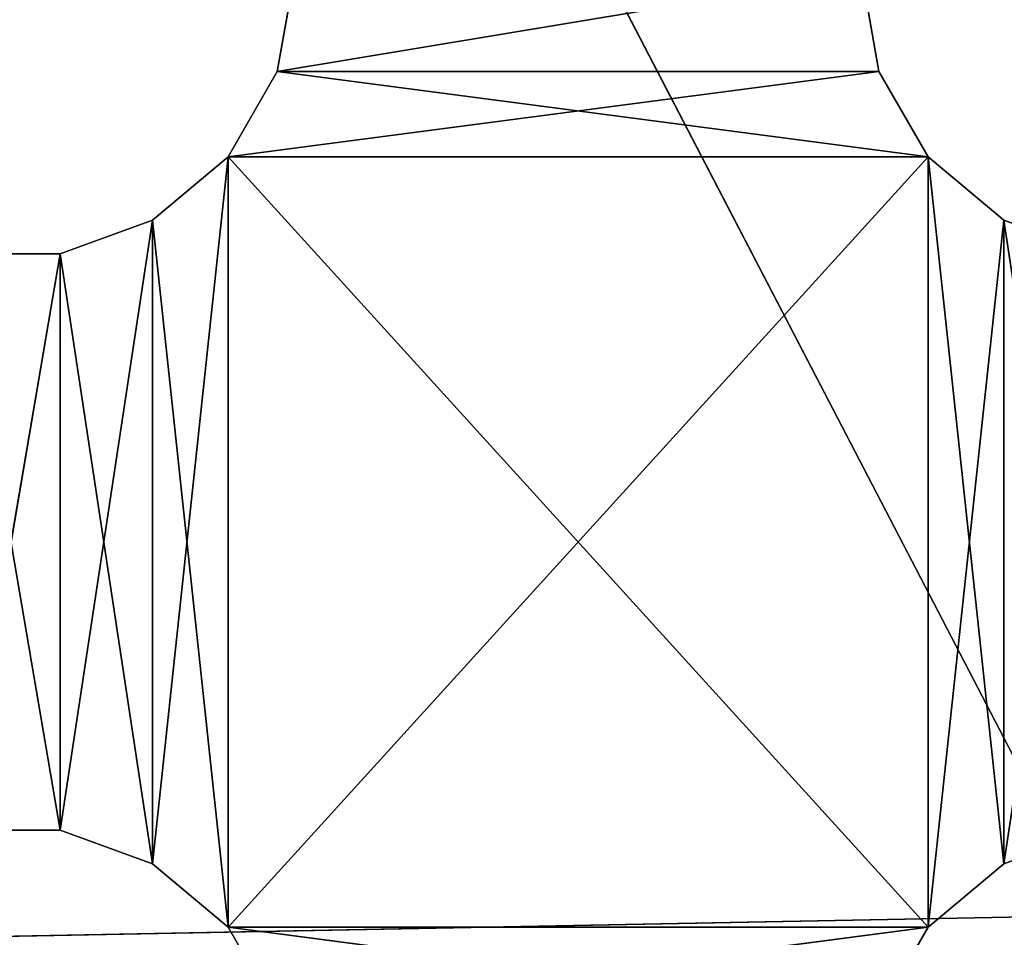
# Model space of a CAD drawing. Extents: x 0.1 to 22, y -6.2 to 5.8.
# Tile 26 of 97: x 17.8 to 19.5, y -3.9 to -2.3. Entities that reach past the tile are written whole.
import ezdxf

# ---------------------------------------------------------------- set-up
doc = ezdxf.new("R2010")
doc.units = 0
doc.header["$LTSCALE"] = 2.54
doc.layers.get('0').update_dxf_attribs({"color": 13, "linetype": 'CONTINUOUS'})

# ---------------------------------------------------------------- blocks, each defined once
blk = doc.blocks.new('GRUPA1_1')
at = {"color": 0}
for p, q in [((19.6715, -3.8541, -8.7904), (15.8596, 3.4768, -8.7904)), ((19.6715, -3.8541, -8.7904), (15.8596, 3.4768, -8.7904)), ((18.2586, -2.1958, -5.6904), (18.2284, -2.3668, -5.6904)), ((18.2284, -2.3668, -5.6904), (19.2586, -2.1958, -5.6904)), ((18.2284, -2.3668, -5.6904), (19.2586, -2.1958, -5.6904)), ((18.2586, -2.1958, -5.7904), (18.2284, -2.3668, -5.6904)), ((18.2586, -2.1958, -5.6904), (18.2284, -2.3668, -5.6904)), ((18.2586, -2.1958, -5.7904), (18.2284, -2.3668, -5.6904)), ((18.2586, -2.1958, -5.7904), (18.2284, -2.3668, -5.7904)), ((18.2586, -2.1958, -5.7904), (18.2284, -2.3668, -5.7904)), ((19.2586, -2.1958, -5.7904), (18.2284, -2.3668, -5.7904)), ((19.2586, -2.1958, -5.7904), (18.2284, -2.3668, -5.7904)), ((19.2887, -2.3668, -5.6904), (19.2586, -2.1958, -5.6904)), ((19.2887, -2.3668, -5.7904), (19.2586, -2.1958, -5.6904)), ((19.2887, -2.3668, -5.6904), (19.2586, -2.1958, -5.6904)), ((19.2887, -2.3668, -5.7904), (19.2586, -2.1958, -5.6904)), ((19.2887, -2.3668, -5.7904), (19.2586, -2.1958, -5.7904)), ((19.2887, -2.3668, -5.7904), (19.2586, -2.1958, -5.7904)), ((18.2284, -2.3668, -5.6904), (18.1416, -2.5172, -5.6904)), ((18.1416, -2.5172, -5.6904), (19.2887, -2.3668, -5.6904)), ((18.1416, -2.5172, -5.6904), (19.2887, -2.3668, -5.6904)), ((18.2284, -2.3668, -5.7904), (18.1416, -2.5172, -5.6904)), ((18.2284, -2.3668, -5.6904), (18.1416, -2.5172, -5.6904)), ((18.2284, -2.3668, -5.7904), (18.1416, -2.5172, -5.6904)), ((18.2284, -2.3668, -5.7904), (18.1416, -2.5172, -5.7904)), ((18.2284, -2.3668, -5.7904), (18.1416, -2.5172, -5.7904)), ((18.2284, -2.3668, -5.6904), (19.2887, -2.3668, -5.6904)), ((18.2284, -2.3668, -5.6904), (19.2887, -2.3668, -5.6904)), ((18.2284, -2.3668, -5.7904), (18.2284, -2.3668, -5.6904)), ((18.2284, -2.3668, -5.7904), (18.2284, -2.3668, -5.6904)), ((18.2284, -2.3668, -5.7904), (19.3756, -2.5172, -5.7904)), ((18.2284, -2.3668, -5.7904), (19.3756, -2.5172, -5.7904)), ((18.2284, -2.3668, -5.7904), (19.2887, -2.3668, -5.7904)), ((18.2284, -2.3668, -5.7904), (19.2887, -2.3668, -5.7904)), ((19.3756, -2.5172, -5.6904), (19.2887, -2.3668, -5.6904)), ((19.3756, -2.5172, -5.7904), (19.2887, -2.3668, -5.6904)), ((19.3756, -2.5172, -5.6904), (19.2887, -2.3668, -5.6904)), ((19.3756, -2.5172, -5.7904), (19.2887, -2.3668, -5.6904)), ((19.3756, -2.5172, -5.7904), (19.2887, -2.3668, -5.7904)), ((19.2887, -2.3668, -5.7904), (19.2887, -2.3668, -5.6904)), ((19.2887, -2.3668, -5.7904), (19.2887, -2.3668, -5.6904)), ((19.3756, -2.5172, -5.7904), (19.2887, -2.3668, -5.7904)), ((18.1416, -2.5172, -5.6904), (18.0086, -3.7628, -5.6904)), ((18.1416, -2.5172, -5.6904), (18.0086, -3.7628, -5.6904)), ((18.1416, -2.5172, -5.6904), (18.0086, -2.6288, -5.6904)), ((18.1416, -2.5172, -5.7904), (18.0086, -2.6288, -5.6904)), ((18.1416, -2.5172, -5.6904), (18.0086, -2.6288, -5.6904)), ((18.1416, -2.5172, -5.7904), (18.0086, -2.6288, -5.6904)), ((18.1416, -2.5172, -5.7904), (18.0086, -2.6288, -5.7904)), ((18.1416, -2.5172, -5.7904), (18.0086, -2.6288, -5.7904)), ((18.1416, -2.5172, -5.6904), (19.3756, -2.5172, -5.6904)), ((18.1416, -2.5172, -5.6904), (19.3756, -2.5172, -5.6904)), ((18.1416, -2.5172, -5.6904), (18.1416, -3.8744, -5.6904)), ((18.1416, -3.8744, -5.6904), (19.3756, -2.5172, -5.6904)), ((18.1416, -3.8744, -5.6904), (19.3756, -2.5172, -5.6904)), ((18.1416, -2.5172, -5.6904), (18.1416, -3.8744, -5.6904)), ((18.1416, -2.5172, -5.7904), (18.1416, -2.5172, -5.6904)), ((18.1416, -2.5172, -5.7904), (18.1416, -2.5172, -5.6904)), ((18.1416, -2.5172, -5.7904), (18.1416, -3.8744, -5.7904)), ((18.1416, -2.5172, -5.7904), (18.1416, -3.8744, -5.7904)), ((18.1416, -2.5172, -5.7904), (19.3756, -3.8744, -5.7904)), ((18.1416, -2.5172, -5.7904), (19.3756, -3.8744, -5.7904)), ((18.1416, -2.5172, -5.7904), (19.3756, -2.5172, -5.7904)), ((18.1416, -2.5172, -5.7904), (19.3756, -2.5172, -5.7904)), ((19.3756, -3.8744, -5.6904), (19.3756, -2.5172, -5.6904)), ((19.5086, -2.6288, -5.6904), (19.3756, -2.5172, -5.6904)), ((19.3756, -3.8744, -5.6904), (19.3756, -2.5172, -5.6904)), ((19.5086, -2.6288, -5.7904), (19.3756, -2.5172, -5.6904)), ((19.5086, -2.6288, -5.6904), (19.3756, -2.5172, -5.6904)), ((19.5086, -2.6288, -5.7904), (19.3756, -2.5172, -5.6904)), ((19.5086, -2.6288, -5.7904), (19.3756, -2.5172, -5.7904)), ((19.3756, -2.5172, -5.7904), (19.3756, -2.5172, -5.6904)), ((19.3756, -2.5172, -5.7904), (19.3756, -2.5172, -5.6904)), ((19.3756, -2.5172, -5.7904), (19.3756, -3.8744, -5.7904)), ((19.3756, -2.5172, -5.7904), (19.3756, -3.8744, -5.7904)), ((19.3756, -2.5172, -5.7904), (19.5086, -3.7628, -5.7904)), ((19.3756, -2.5172, -5.7904), (19.5086, -3.7628, -5.7904)), ((19.5086, -2.6288, -5.7904), (19.3756, -2.5172, -5.7904)), ((18.0086, -2.6288, -5.6904), (17.8454, -3.7034, -5.6904)), ((18.0086, -2.6288, -5.6904), (17.8454, -3.7034, -5.6904)), ((18.0086, -2.6288, -5.6904), (17.8454, -2.6882, -5.6904)), ((18.0086, -2.6288, -5.7904), (17.8454, -2.6882, -5.6904)), ((18.0086, -2.6288, -5.6904), (17.8454, -2.6882, -5.6904)), ((18.0086, -2.6288, -5.7904), (17.8454, -2.6882, -5.6904)), ((18.0086, -2.6288, -5.7904), (17.8454, -2.6882, -5.7904)), ((18.0086, -2.6288, -5.7904), (17.8454, -2.6882, -5.7904)), ((18.0086, -2.6288, -5.6904), (18.0086, -3.7628, -5.6904)), ((18.0086, -2.6288, -5.6904), (18.0086, -3.7628, -5.6904)), ((18.0086, -2.6288, -5.7904), (18.0086, -2.6288, -5.6904)), ((18.0086, -2.6288, -5.7904), (18.0086, -2.6288, -5.6904)), ((18.0086, -2.6288, -5.7904), (18.0086, -3.7628, -5.7904)), ((18.0086, -2.6288, -5.7904), (18.0086, -3.7628, -5.7904)), ((18.0086, -2.6288, -5.7904), (18.1416, -3.8744, -5.7904)), ((18.0086, -2.6288, -5.7904), (18.1416, -3.8744, -5.7904)), ((19.5086, -2.6288, -5.6904), (19.3756, -3.8744, -5.6904)), ((19.5086, -2.6288, -5.6904), (19.3756, -3.8744, -5.6904)), ((19.6718, -2.6882, -5.6904), (19.5086, -2.6288, -5.6904)), ((19.5086, -2.6288, -5.6904), (19.5086, -3.7628, -5.6904)), ((19.5086, -2.6288, -5.6904), (19.5086, -3.7628, -5.6904)), ((19.6718, -2.6882, -5.7904), (19.5086, -2.6288, -5.6904)), ((19.6718, -2.6882, -5.6904), (19.5086, -2.6288, -5.6904)), ((19.6718, -2.6882, -5.7904), (19.5086, -2.6288, -5.6904)), ((19.6718, -2.6882, -5.7904), (19.5086, -2.6288, -5.7904)), ((19.5086, -2.6288, -5.7904), (19.5086, -2.6288, -5.6904)), ((19.5086, -2.6288, -5.7904), (19.5086, -2.6288, -5.6904)), ((19.5086, -2.6288, -5.7904), (19.5086, -3.7628, -5.7904)), ((19.5086, -2.6288, -5.7904), (19.5086, -3.7628, -5.7904)), ((19.5086, -2.6288, -5.7904), (19.6718, -3.7034, -5.7904)), ((19.5086, -2.6288, -5.7904), (19.6718, -3.7034, -5.7904)), ((19.6718, -2.6882, -5.7904), (19.5086, -2.6288, -5.7904)), ((17.8454, -2.6882, -5.6904), (17.6718, -3.7034, -5.6904)), ((17.8454, -2.6882, -5.6904), (17.6718, -3.7034, -5.6904)), ((17.8454, -2.6882, -5.6904), (17.6718, -2.6882, -5.6904)), ((17.8454, -2.6882, -5.7904), (17.6718, -2.6882, -5.6904)), ((17.8454, -2.6882, -5.6904), (17.6718, -2.6882, -5.6904)), ((17.8454, -2.6882, -5.7904), (17.6718, -2.6882, -5.6904)), ((17.8454, -2.6882, -5.7904), (17.6718, -2.6882, -5.7904)), ((17.6718, -2.6882, -5.7904), (17.8454, -3.7034, -5.7904)), ((17.6718, -2.6882, -5.7904), (17.8454, -3.7034, -5.7904)), ((17.8454, -2.6882, -5.7904), (17.6718, -2.6882, -5.7904)), ((17.8454, -2.6882, -5.6904), (17.8454, -3.7034, -5.6904)), ((17.8454, -2.6882, -5.6904), (17.8454, -3.7034, -5.6904)), ((17.8454, -2.6882, -5.7904), (17.8454, -2.6882, -5.6904)), ((17.8454, -2.6882, -5.7904), (17.8454, -2.6882, -5.6904)), ((17.8454, -2.6882, -5.7904), (17.8454, -3.7034, -5.7904)), ((17.8454, -2.6882, -5.7904), (17.8454, -3.7034, -5.7904)), ((17.8454, -2.6882, -5.7904), (18.0086, -3.7628, -5.7904)), ((17.8454, -2.6882, -5.7904), (18.0086, -3.7628, -5.7904)), ((19.6718, -2.6882, -5.6904), (19.5086, -3.7628, -5.6904)), ((19.6718, -2.6882, -5.6904), (19.5086, -3.7628, -5.6904)), ((17.6718, -3.7034, -5.6904), (17.8454, -3.7034, -5.6904)), ((17.6718, -3.7034, -5.7904), (17.8454, -3.7034, -5.6904)), ((17.6718, -3.7034, -5.6904), (17.8454, -3.7034, -5.6904)), ((17.6718, -3.7034, -5.7904), (17.8454, -3.7034, -5.6904)), ((17.6718, -3.7034, -5.7904), (17.8454, -3.7034, -5.7904)), ((17.6718, -3.7034, -5.7904), (17.8454, -3.7034, -5.7904)), ((17.8454, -3.7034, -5.6904), (18.0086, -3.7628, -5.6904)), ((17.8454, -3.7034, -5.7904), (17.8454, -3.7034, -5.6904)), ((17.8454, -3.7034, -5.7904), (17.8454, -3.7034, -5.6904)), ((17.8454, -3.7034, -5.7904), (18.0086, -3.7628, -5.6904)), ((17.8454, -3.7034, -5.6904), (18.0086, -3.7628, -5.6904)), ((17.8454, -3.7034, -5.7904), (18.0086, -3.7628, -5.6904)), ((17.8454, -3.7034, -5.7904), (18.0086, -3.7628, -5.7904)), ((17.8454, -3.7034, -5.7904), (18.0086, -3.7628, -5.7904)), ((19.5086, -3.7628, -5.6904), (19.6718, -3.7034, -5.6904)), ((19.5086, -3.7628, -5.7904), (19.6718, -3.7034, -5.6904)), ((19.5086, -3.7628, -5.6904), (19.6718, -3.7034, -5.6904)), ((19.5086, -3.7628, -5.7904), (19.6718, -3.7034, -5.6904)), ((19.5086, -3.7628, -5.7904), (19.6718, -3.7034, -5.7904)), ((19.5086, -3.7628, -5.7904), (19.6718, -3.7034, -5.7904)), ((18.0086, -3.7628, -5.6904), (18.1416, -3.8744, -5.6904)), ((18.0086, -3.7628, -5.7904), (18.0086, -3.7628, -5.6904)), ((18.0086, -3.7628, -5.7904), (18.0086, -3.7628, -5.6904)), ((18.0086, -3.7628, -5.7904), (18.1416, -3.8744, -5.6904)), ((18.0086, -3.7628, -5.6904), (18.1416, -3.8744, -5.6904)), ((18.0086, -3.7628, -5.7904), (18.1416, -3.8744, -5.6904)), ((18.0086, -3.7628, -5.7904), (18.1416, -3.8744, -5.7904)), ((18.0086, -3.7628, -5.7904), (18.1416, -3.8744, -5.7904)), ((19.3756, -3.8744, -5.6904), (19.5086, -3.7628, -5.6904)), ((19.3756, -3.8744, -5.7904), (19.5086, -3.7628, -5.6904)), ((19.3756, -3.8744, -5.6904), (19.5086, -3.7628, -5.6904)), ((19.3756, -3.8744, -5.7904), (19.5086, -3.7628, -5.6904)), ((19.3756, -3.8744, -5.7904), (19.5086, -3.7628, -5.7904)), ((19.3756, -3.8744, -5.7904), (19.5086, -3.7628, -5.7904)), ((19.5086, -3.7628, -5.7904), (19.5086, -3.7628, -5.6904)), ((19.5086, -3.7628, -5.7904), (19.5086, -3.7628, -5.6904)), ((19.6715, -3.8541, -8.7904), (15.9057, -3.9262, -8.7904)), ((19.6715, -3.8541, -8.7904), (15.9057, -3.9262, -8.7904)), ((18.1416, -3.8744, -5.6904), (19.3756, -3.8744, -5.6904)), ((18.1416, -3.8744, -5.6904), (19.3756, -3.8744, -5.6904)), ((18.1416, -3.8744, -5.6904), (18.2284, -4.0248, -5.6904)), ((18.1416, -3.8744, -5.7904), (18.1416, -3.8744, -5.6904)), ((18.1416, -3.8744, -5.7904), (18.1416, -3.8744, -5.6904)), ((18.1416, -3.8744, -5.7904), (18.2284, -4.0248, -5.6904)), ((18.1416, -3.8744, -5.6904), (18.2284, -4.0248, -5.6904)), ((18.1416, -3.8744, -5.7904), (18.2284, -4.0248, -5.6904)), ((18.1416, -3.8744, -5.7904), (18.2284, -4.0248, -5.7904)), ((19.3756, -3.8744, -5.7904), (18.1416, -3.8744, -5.7904)), ((18.1416, -3.8744, -5.7904), (18.2284, -4.0248, -5.7904)), ((18.1416, -3.8744, -5.7904), (19.2887, -4.0248, -5.7904)), ((18.1416, -3.8744, -5.7904), (19.2887, -4.0248, -5.7904)), ((19.3756, -3.8744, -5.7904), (18.1416, -3.8744, -5.7904)), ((18.2284, -4.0248, -5.6904), (19.3756, -3.8744, -5.6904)), ((18.2284, -4.0248, -5.6904), (19.3756, -3.8744, -5.6904)), ((19.2887, -4.0248, -5.6904), (19.3756, -3.8744, -5.6904)), ((19.2887, -4.0248, -5.7904), (19.3756, -3.8744, -5.6904)), ((19.2887, -4.0248, -5.6904), (19.3756, -3.8744, -5.6904)), ((19.2887, -4.0248, -5.7904), (19.3756, -3.8744, -5.6904)), ((19.2887, -4.0248, -5.7904), (19.3756, -3.8744, -5.7904)), ((19.2887, -4.0248, -5.7904), (19.3756, -3.8744, -5.7904)), ((19.3756, -3.8744, -5.7904), (19.3756, -3.8744, -5.6904)), ((19.3756, -3.8744, -5.7904), (19.3756, -3.8744, -5.6904))]:
    blk.add_line(p, q, dxfattribs=at)
at = {"color": 9}
mesh = blk.add_polyface(dxfattribs=at)
corners = [(21.6586, 5.3542, -8.6904), (13.8586, -5.7458, -8.6904), (21.6586, -5.7458, -8.6904)]
mesh.append_faces([[corners[k] for k in face] for face in [(0, 1, 2)]], dxfattribs={"color": 9})
mesh = blk.add_polyface(dxfattribs=at)
corners = [(21.6586, 5.3542, -8.6904), (13.8586, 5.3542, -8.6904), (13.8586, -5.7458, -8.6904)]
mesh.append_faces([[corners[k] for k in face] for face in [(0, 1, 2)]], dxfattribs={"color": 9})
mesh = blk.add_polyface(dxfattribs=at)
corners = [(19.6715, -3.8541, -8.7904), (15.8596, 3.4768, -8.7904), (19.6206, 3.5216, -8.7904)]
mesh.append_faces([[corners[k] for k in face] for face in [(0, 1, 2)]], dxfattribs={"color": 9})
mesh = blk.add_polyface(dxfattribs=at)
corners = [(19.6715, -3.8541, -8.7904), (15.9057, -3.9262, -8.7904), (15.8596, 3.4768, -8.7904)]
mesh.append_faces([[corners[k] for k in face] for face in [(0, 1, 2)]], dxfattribs={"color": 9})
mesh = blk.add_polyface(dxfattribs=at)
corners = [(19.2586, -2.1958, -5.6904), (18.2586, -2.1958, -5.6904), (18.2284, -2.3668, -5.6904)]
mesh.append_faces([[corners[k] for k in face] for face in [(0, 1, 2)]], dxfattribs={"color": 9})
mesh = blk.add_polyface(dxfattribs=at)
corners = [(19.2887, -2.3668, -5.6904), (19.2586, -2.1958, -5.6904), (18.2284, -2.3668, -5.6904)]
mesh.append_faces([[corners[k] for k in face] for face in [(0, 1, 2)]], dxfattribs={"color": 9})
mesh = blk.add_polyface(dxfattribs=at)
corners = [(18.2586, -2.1958, -5.7904), (18.2284, -2.3668, -5.6904), (18.2586, -2.1958, -5.6904)]
mesh.append_faces([[corners[k] for k in face] for face in [(0, 1, 2)]], dxfattribs={"color": 9})
mesh = blk.add_polyface(dxfattribs=at)
corners = [(18.2586, -2.1958, -5.7904), (18.2284, -2.3668, -5.7904), (18.2284, -2.3668, -5.6904)]
mesh.append_faces([[corners[k] for k in face] for face in [(0, 1, 2)]], dxfattribs={"color": 9})
mesh = blk.add_polyface(dxfattribs=at)
corners = [(19.2586, -2.1958, -5.7904), (18.2284, -2.3668, -5.7904), (18.2586, -2.1958, -5.7904)]
mesh.append_faces([[corners[k] for k in face] for face in [(0, 1, 2)]], dxfattribs={"color": 9})
mesh = blk.add_polyface(dxfattribs=at)
corners = [(19.2887, -2.3668, -5.7904), (18.2284, -2.3668, -5.7904), (19.2586, -2.1958, -5.7904)]
mesh.append_faces([[corners[k] for k in face] for face in [(0, 1, 2)]], dxfattribs={"color": 9})
mesh = blk.add_polyface(dxfattribs=at)
corners = [(19.2586, -2.1958, -5.6904), (19.2887, -2.3668, -5.6904), (19.2887, -2.3668, -5.7904)]
mesh.append_faces([[corners[k] for k in face] for face in [(0, 1, 2)]], dxfattribs={"color": 9})
mesh = blk.add_polyface(dxfattribs=at)
corners = [(19.2586, -2.1958, -5.6904), (19.2887, -2.3668, -5.7904), (19.2586, -2.1958, -5.7904)]
mesh.append_faces([[corners[k] for k in face] for face in [(0, 1, 2)]], dxfattribs={"color": 9})
mesh = blk.add_polyface(dxfattribs=at)
corners = [(19.2887, -2.3668, -5.6904), (18.2284, -2.3668, -5.6904), (18.1416, -2.5172, -5.6904)]
mesh.append_faces([[corners[k] for k in face] for face in [(0, 1, 2)]], dxfattribs={"color": 9})
mesh = blk.add_polyface(dxfattribs=at)
corners = [(19.3756, -2.5172, -5.6904), (19.2887, -2.3668, -5.6904), (18.1416, -2.5172, -5.6904)]
mesh.append_faces([[corners[k] for k in face] for face in [(0, 1, 2)]], dxfattribs={"color": 9})
mesh = blk.add_polyface(dxfattribs=at)
corners = [(18.2284, -2.3668, -5.7904), (18.1416, -2.5172, -5.6904), (18.2284, -2.3668, -5.6904)]
mesh.append_faces([[corners[k] for k in face] for face in [(0, 1, 2)]], dxfattribs={"color": 9})
mesh = blk.add_polyface(dxfattribs=at)
corners = [(18.2284, -2.3668, -5.7904), (18.1416, -2.5172, -5.7904), (18.1416, -2.5172, -5.6904)]
mesh.append_faces([[corners[k] for k in face] for face in [(0, 1, 2)]], dxfattribs={"color": 9})
mesh = blk.add_polyface(dxfattribs=at)
corners = [(19.3756, -2.5172, -5.7904), (18.1416, -2.5172, -5.7904), (18.2284, -2.3668, -5.7904)]
mesh.append_faces([[corners[k] for k in face] for face in [(0, 1, 2)]], dxfattribs={"color": 9})
mesh = blk.add_polyface(dxfattribs=at)
corners = [(19.3756, -2.5172, -5.7904), (18.2284, -2.3668, -5.7904), (19.2887, -2.3668, -5.7904)]
mesh.append_faces([[corners[k] for k in face] for face in [(0, 1, 2)]], dxfattribs={"color": 9})
mesh = blk.add_polyface(dxfattribs=at)
corners = [(19.2887, -2.3668, -5.6904), (19.3756, -2.5172, -5.6904), (19.3756, -2.5172, -5.7904)]
mesh.append_faces([[corners[k] for k in face] for face in [(0, 1, 2)]], dxfattribs={"color": 9})
mesh = blk.add_polyface(dxfattribs=at)
corners = [(19.2887, -2.3668, -5.6904), (19.3756, -2.5172, -5.7904), (19.2887, -2.3668, -5.7904)]
mesh.append_faces([[corners[k] for k in face] for face in [(0, 1, 2)]], dxfattribs={"color": 9})
mesh = blk.add_polyface(dxfattribs=at)
corners = [(18.1416, -2.5172, -5.6904), (18.0086, -3.7628, -5.6904), (18.1416, -3.8744, -5.6904)]
mesh.append_faces([[corners[k] for k in face] for face in [(0, 1, 2)]], dxfattribs={"color": 9})
mesh = blk.add_polyface(dxfattribs=at)
corners = [(18.1416, -2.5172, -5.6904), (18.0086, -2.6288, -5.6904), (18.0086, -3.7628, -5.6904)]
mesh.append_faces([[corners[k] for k in face] for face in [(0, 1, 2)]], dxfattribs={"color": 9})
mesh = blk.add_polyface(dxfattribs=at)
corners = [(18.1416, -2.5172, -5.6904), (18.1416, -2.5172, -5.7904), (18.0086, -2.6288, -5.6904)]
mesh.append_faces([[corners[k] for k in face] for face in [(0, 1, 2)]], dxfattribs={"color": 9})
mesh = blk.add_polyface(dxfattribs=at)
corners = [(18.0086, -2.6288, -5.6904), (18.1416, -2.5172, -5.7904), (18.0086, -2.6288, -5.7904)]
mesh.append_faces([[corners[k] for k in face] for face in [(0, 1, 2)]], dxfattribs={"color": 9})
mesh = blk.add_polyface(dxfattribs=at)
corners = [(18.1416, -3.8744, -5.7904), (18.0086, -2.6288, -5.7904), (18.1416, -2.5172, -5.7904)]
mesh.append_faces([[corners[k] for k in face] for face in [(0, 1, 2)]], dxfattribs={"color": 9})
mesh = blk.add_polyface(dxfattribs=at)
corners = [(19.3756, -2.5172, -5.6904), (18.1416, -2.5172, -5.6904), (18.1416, -3.8744, -5.6904)]
mesh.append_faces([[corners[k] for k in face] for face in [(0, 1, 2)]], dxfattribs={"color": 9})
mesh = blk.add_polyface(dxfattribs=at)
corners = [(19.3756, -2.5172, -5.6904), (18.1416, -3.8744, -5.6904), (19.3756, -3.8744, -5.6904)]
mesh.append_faces([[corners[k] for k in face] for face in [(0, 1, 2)]], dxfattribs={"color": 9})
mesh = blk.add_polyface(dxfattribs=at)
corners = [(19.3756, -3.8744, -5.7904), (18.1416, -3.8744, -5.7904), (18.1416, -2.5172, -5.7904)]
mesh.append_faces([[corners[k] for k in face] for face in [(0, 1, 2)]], dxfattribs={"color": 9})
mesh = blk.add_polyface(dxfattribs=at)
corners = [(19.3756, -3.8744, -5.7904), (18.1416, -2.5172, -5.7904), (19.3756, -2.5172, -5.7904)]
mesh.append_faces([[corners[k] for k in face] for face in [(0, 1, 2)]], dxfattribs={"color": 9})
mesh = blk.add_polyface(dxfattribs=at)
corners = [(19.5086, -2.6288, -5.6904), (19.3756, -2.5172, -5.6904), (19.3756, -3.8744, -5.6904)]
mesh.append_faces([[corners[k] for k in face] for face in [(0, 1, 2)]], dxfattribs={"color": 9})
mesh = blk.add_polyface(dxfattribs=at)
corners = [(19.5086, -2.6288, -5.6904), (19.5086, -2.6288, -5.7904), (19.3756, -2.5172, -5.6904)]
mesh.append_faces([[corners[k] for k in face] for face in [(0, 1, 2)]], dxfattribs={"color": 9})
mesh = blk.add_polyface(dxfattribs=at)
corners = [(19.3756, -2.5172, -5.6904), (19.5086, -2.6288, -5.7904), (19.3756, -2.5172, -5.7904)]
mesh.append_faces([[corners[k] for k in face] for face in [(0, 1, 2)]], dxfattribs={"color": 9})
mesh = blk.add_polyface(dxfattribs=at)
corners = [(19.5086, -3.7628, -5.7904), (19.3756, -3.8744, -5.7904), (19.3756, -2.5172, -5.7904)]
mesh.append_faces([[corners[k] for k in face] for face in [(0, 1, 2)]], dxfattribs={"color": 9})
mesh = blk.add_polyface(dxfattribs=at)
corners = [(19.5086, -3.7628, -5.7904), (19.3756, -2.5172, -5.7904), (19.5086, -2.6288, -5.7904)]
mesh.append_faces([[corners[k] for k in face] for face in [(0, 1, 2)]], dxfattribs={"color": 9})
mesh = blk.add_polyface(dxfattribs=at)
corners = [(18.0086, -2.6288, -5.6904), (17.8454, -3.7034, -5.6904), (18.0086, -3.7628, -5.6904)]
mesh.append_faces([[corners[k] for k in face] for face in [(0, 1, 2)]], dxfattribs={"color": 9})
mesh = blk.add_polyface(dxfattribs=at)
corners = [(18.0086, -2.6288, -5.6904), (17.8454, -2.6882, -5.6904), (17.8454, -3.7034, -5.6904)]
mesh.append_faces([[corners[k] for k in face] for face in [(0, 1, 2)]], dxfattribs={"color": 9})
mesh = blk.add_polyface(dxfattribs=at)
corners = [(18.0086, -2.6288, -5.6904), (18.0086, -2.6288, -5.7904), (17.8454, -2.6882, -5.6904)]
mesh.append_faces([[corners[k] for k in face] for face in [(0, 1, 2)]], dxfattribs={"color": 9})
mesh = blk.add_polyface(dxfattribs=at)
corners = [(17.8454, -2.6882, -5.6904), (18.0086, -2.6288, -5.7904), (17.8454, -2.6882, -5.7904)]
mesh.append_faces([[corners[k] for k in face] for face in [(0, 1, 2)]], dxfattribs={"color": 9})
mesh = blk.add_polyface(dxfattribs=at)
corners = [(18.0086, -3.7628, -5.7904), (17.8454, -2.6882, -5.7904), (18.0086, -2.6288, -5.7904)]
mesh.append_faces([[corners[k] for k in face] for face in [(0, 1, 2)]], dxfattribs={"color": 9})
mesh = blk.add_polyface(dxfattribs=at)
corners = [(18.1416, -3.8744, -5.7904), (18.0086, -3.7628, -5.7904), (18.0086, -2.6288, -5.7904)]
mesh.append_faces([[corners[k] for k in face] for face in [(0, 1, 2)]], dxfattribs={"color": 9})
mesh = blk.add_polyface(dxfattribs=at)
corners = [(19.5086, -2.6288, -5.6904), (19.3756, -3.8744, -5.6904), (19.5086, -3.7628, -5.6904)]
mesh.append_faces([[corners[k] for k in face] for face in [(0, 1, 2)]], dxfattribs={"color": 9})
mesh = blk.add_polyface(dxfattribs=at)
corners = [(19.6718, -2.6882, -5.6904), (19.5086, -2.6288, -5.6904), (19.5086, -3.7628, -5.6904)]
mesh.append_faces([[corners[k] for k in face] for face in [(0, 1, 2)]], dxfattribs={"color": 9})
mesh = blk.add_polyface(dxfattribs=at)
corners = [(19.6718, -2.6882, -5.6904), (19.6718, -2.6882, -5.7904), (19.5086, -2.6288, -5.6904)]
mesh.append_faces([[corners[k] for k in face] for face in [(0, 1, 2)]], dxfattribs={"color": 9})
mesh = blk.add_polyface(dxfattribs=at)
corners = [(19.5086, -2.6288, -5.6904), (19.6718, -2.6882, -5.7904), (19.5086, -2.6288, -5.7904)]
mesh.append_faces([[corners[k] for k in face] for face in [(0, 1, 2)]], dxfattribs={"color": 9})
mesh = blk.add_polyface(dxfattribs=at)
corners = [(19.6718, -3.7034, -5.7904), (19.5086, -3.7628, -5.7904), (19.5086, -2.6288, -5.7904)]
mesh.append_faces([[corners[k] for k in face] for face in [(0, 1, 2)]], dxfattribs={"color": 9})
mesh = blk.add_polyface(dxfattribs=at)
corners = [(19.6718, -3.7034, -5.7904), (19.5086, -2.6288, -5.7904), (19.6718, -2.6882, -5.7904)]
mesh.append_faces([[corners[k] for k in face] for face in [(0, 1, 2)]], dxfattribs={"color": 9})
mesh = blk.add_polyface(dxfattribs=at)
corners = [(17.8454, -2.6882, -5.6904), (17.6718, -3.7034, -5.6904), (17.8454, -3.7034, -5.6904)]
mesh.append_faces([[corners[k] for k in face] for face in [(0, 1, 2)]], dxfattribs={"color": 9})
mesh = blk.add_polyface(dxfattribs=at)
corners = [(17.8454, -2.6882, -5.6904), (17.6718, -2.6882, -5.6904), (17.6718, -3.7034, -5.6904)]
mesh.append_faces([[corners[k] for k in face] for face in [(0, 1, 2)]], dxfattribs={"color": 9})
mesh = blk.add_polyface(dxfattribs=at)
corners = [(17.8454, -2.6882, -5.6904), (17.8454, -2.6882, -5.7904), (17.6718, -2.6882, -5.6904)]
mesh.append_faces([[corners[k] for k in face] for face in [(0, 1, 2)]], dxfattribs={"color": 9})
mesh = blk.add_polyface(dxfattribs=at)
corners = [(17.6718, -2.6882, -5.6904), (17.8454, -2.6882, -5.7904), (17.6718, -2.6882, -5.7904)]
mesh.append_faces([[corners[k] for k in face] for face in [(0, 1, 2)]], dxfattribs={"color": 9})
mesh = blk.add_polyface(dxfattribs=at)
corners = [(17.8454, -3.7034, -5.7904), (17.6718, -3.7034, -5.7904), (17.6718, -2.6882, -5.7904)]
mesh.append_faces([[corners[k] for k in face] for face in [(0, 1, 2)]], dxfattribs={"color": 9})
mesh = blk.add_polyface(dxfattribs=at)
corners = [(17.8454, -3.7034, -5.7904), (17.6718, -2.6882, -5.7904), (17.8454, -2.6882, -5.7904)]
mesh.append_faces([[corners[k] for k in face] for face in [(0, 1, 2)]], dxfattribs={"color": 9})
mesh = blk.add_polyface(dxfattribs=at)
corners = [(18.0086, -3.7628, -5.7904), (17.8454, -3.7034, -5.7904), (17.8454, -2.6882, -5.7904)]
mesh.append_faces([[corners[k] for k in face] for face in [(0, 1, 2)]], dxfattribs={"color": 9})
mesh = blk.add_polyface(dxfattribs=at)
corners = [(19.6718, -2.6882, -5.6904), (19.5086, -3.7628, -5.6904), (19.6718, -3.7034, -5.6904)]
mesh.append_faces([[corners[k] for k in face] for face in [(0, 1, 2)]], dxfattribs={"color": 9})
mesh = blk.add_polyface(dxfattribs=at)
corners = [(17.6718, -3.7034, -5.6904), (17.6718, -3.7034, -5.7904), (17.8454, -3.7034, -5.6904)]
mesh.append_faces([[corners[k] for k in face] for face in [(0, 1, 2)]], dxfattribs={"color": 9})
mesh = blk.add_polyface(dxfattribs=at)
corners = [(17.8454, -3.7034, -5.6904), (17.6718, -3.7034, -5.7904), (17.8454, -3.7034, -5.7904)]
mesh.append_faces([[corners[k] for k in face] for face in [(0, 1, 2)]], dxfattribs={"color": 9})
mesh = blk.add_polyface(dxfattribs=at)
corners = [(17.8454, -3.7034, -5.6904), (17.8454, -3.7034, -5.7904), (18.0086, -3.7628, -5.6904)]
mesh.append_faces([[corners[k] for k in face] for face in [(0, 1, 2)]], dxfattribs={"color": 9})
mesh = blk.add_polyface(dxfattribs=at)
corners = [(18.0086, -3.7628, -5.6904), (17.8454, -3.7034, -5.7904), (18.0086, -3.7628, -5.7904)]
mesh.append_faces([[corners[k] for k in face] for face in [(0, 1, 2)]], dxfattribs={"color": 9})
mesh = blk.add_polyface(dxfattribs=at)
corners = [(19.5086, -3.7628, -5.6904), (19.5086, -3.7628, -5.7904), (19.6718, -3.7034, -5.6904)]
mesh.append_faces([[corners[k] for k in face] for face in [(0, 1, 2)]], dxfattribs={"color": 9})
mesh = blk.add_polyface(dxfattribs=at)
corners = [(19.6718, -3.7034, -5.6904), (19.5086, -3.7628, -5.7904), (19.6718, -3.7034, -5.7904)]
mesh.append_faces([[corners[k] for k in face] for face in [(0, 1, 2)]], dxfattribs={"color": 9})
mesh = blk.add_polyface(dxfattribs=at)
corners = [(18.0086, -3.7628, -5.6904), (18.0086, -3.7628, -5.7904), (18.1416, -3.8744, -5.6904)]
mesh.append_faces([[corners[k] for k in face] for face in [(0, 1, 2)]], dxfattribs={"color": 9})
mesh = blk.add_polyface(dxfattribs=at)
corners = [(18.1416, -3.8744, -5.6904), (18.0086, -3.7628, -5.7904), (18.1416, -3.8744, -5.7904)]
mesh.append_faces([[corners[k] for k in face] for face in [(0, 1, 2)]], dxfattribs={"color": 9})
mesh = blk.add_polyface(dxfattribs=at)
corners = [(19.3756, -3.8744, -5.6904), (19.3756, -3.8744, -5.7904), (19.5086, -3.7628, -5.6904)]
mesh.append_faces([[corners[k] for k in face] for face in [(0, 1, 2)]], dxfattribs={"color": 9})
mesh = blk.add_polyface(dxfattribs=at)
corners = [(19.5086, -3.7628, -5.6904), (19.3756, -3.8744, -5.7904), (19.5086, -3.7628, -5.7904)]
mesh.append_faces([[corners[k] for k in face] for face in [(0, 1, 2)]], dxfattribs={"color": 9})
mesh = blk.add_polyface(dxfattribs=at)
corners = [(19.6715, -3.8541, -8.7904), (19.5749, -3.99, -8.7904), (15.9057, -3.9262, -8.7904)]
mesh.append_faces([[corners[k] for k in face] for face in [(0, 1, 2)]], dxfattribs={"color": 9})
mesh = blk.add_polyface(dxfattribs=at)
corners = [(19.3756, -3.8744, -5.6904), (18.1416, -3.8744, -5.6904), (18.2284, -4.0248, -5.6904)]
mesh.append_faces([[corners[k] for k in face] for face in [(0, 1, 2)]], dxfattribs={"color": 9})
mesh = blk.add_polyface(dxfattribs=at)
corners = [(18.1416, -3.8744, -5.7904), (18.2284, -4.0248, -5.6904), (18.1416, -3.8744, -5.6904)]
mesh.append_faces([[corners[k] for k in face] for face in [(0, 1, 2)]], dxfattribs={"color": 9})
mesh = blk.add_polyface(dxfattribs=at)
corners = [(18.1416, -3.8744, -5.7904), (18.2284, -4.0248, -5.7904), (18.2284, -4.0248, -5.6904)]
mesh.append_faces([[corners[k] for k in face] for face in [(0, 1, 2)]], dxfattribs={"color": 9})
mesh = blk.add_polyface(dxfattribs=at)
corners = [(19.2887, -4.0248, -5.7904), (18.2284, -4.0248, -5.7904), (18.1416, -3.8744, -5.7904)]
mesh.append_faces([[corners[k] for k in face] for face in [(0, 1, 2)]], dxfattribs={"color": 9})
mesh = blk.add_polyface(dxfattribs=at)
corners = [(19.3756, -3.8744, -5.7904), (19.2887, -4.0248, -5.7904), (18.1416, -3.8744, -5.7904)]
mesh.append_faces([[corners[k] for k in face] for face in [(0, 1, 2)]], dxfattribs={"color": 9})
mesh = blk.add_polyface(dxfattribs=at)
corners = [(19.3756, -3.8744, -5.6904), (18.2284, -4.0248, -5.6904), (19.2887, -4.0248, -5.6904)]
mesh.append_faces([[corners[k] for k in face] for face in [(0, 1, 2)]], dxfattribs={"color": 9})
mesh = blk.add_polyface(dxfattribs=at)
corners = [(19.3756, -3.8744, -5.6904), (19.2887, -4.0248, -5.6904), (19.2887, -4.0248, -5.7904)]
mesh.append_faces([[corners[k] for k in face] for face in [(0, 1, 2)]], dxfattribs={"color": 9})
mesh = blk.add_polyface(dxfattribs=at)
corners = [(19.3756, -3.8744, -5.6904), (19.2887, -4.0248, -5.7904), (19.3756, -3.8744, -5.7904)]
mesh.append_faces([[corners[k] for k in face] for face in [(0, 1, 2)]], dxfattribs={"color": 9})
blk = doc.blocks.new('GRUPA0_1')
at = {"color": 0}
blk.add_blockref('GRUPA1_1', (0, 0), dxfattribs=at)

msp = doc.modelspace()

# ---------------------------------------------------------------- block references
at = {"color": 0}
msp.add_blockref('GRUPA0_1', (0, 0), dxfattribs=at)

doc.saveas('drawing.dxf')
